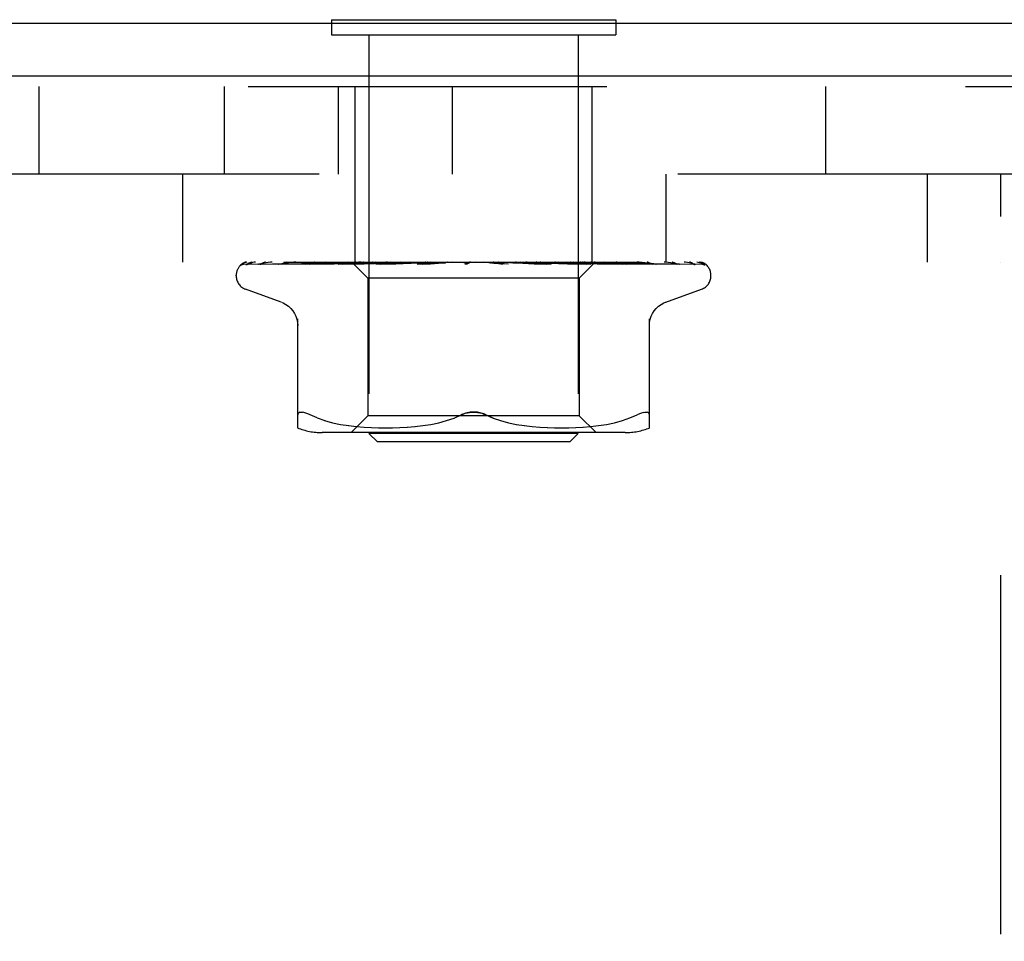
# Model space of a CAD drawing. Header units: inches. Extents: x 0 to 77.3, y 0 to 50.
# Tile 28 of 48: x 45.5 to 46.7, y 31 to 32.1. Entities that reach past the tile are written whole.
import ezdxf

# ---------------------------------------------------------------- set-up
doc = ezdxf.new("R2010")
doc.units = ezdxf.units.IN
doc.header["$LTSCALE"] = 4.25
doc.header["$MEASUREMENT"] = 0
doc.linetypes.add('HIDDEN', pattern=[0.2, 0.1, -0.1])
doc.layers.get('0').update_dxf_attribs({"linetype": 'CONTINUOUS'})
doc.layers.add('DEFAULT_2', color=8, linetype='HIDDEN')

msp = doc.modelspace()

# ---------------------------------------------------------------- linework, layer by layer
at = {"color": 7, "linetype": 'Continuous'}
for p, q in [((45.858762, 32.138092), (45.858762, 32.134092)), ((45.858762, 32.138092), (46.195762, 32.138092)), ((46.195762, 32.138092), (46.195762, 32.134092))]:
    msp.add_line(p, q, dxfattribs=at)
at = {"color": 3, "linetype": 'Continuous'}
for p, q in [((39.682262, 32.134092), (49.160262, 32.134092)), ((49.134262, 32.071092), (39.682262, 32.071092))]:
    msp.add_line(p, q, dxfattribs=at)
at = {"layer": 'DEFAULT_2', "color": 8, "linetype": 'HIDDEN'}
for p, q in [((45.858762, 32.134092), (45.858762, 32.120092)), ((46.195762, 32.134092), (46.195762, 32.120092)), ((45.858762, 32.120092), (46.195762, 32.120092)), ((45.903262, 32.120092), (45.903262, 31.648092)), ((46.151262, 32.120092), (46.151262, 31.648092)), ((42.360262, 32.059092), (46.694262, 32.059092)), ((45.512262, 31.955092), (45.512262, 32.059092)), ((45.732262, 31.955092), (45.732262, 32.059092)), ((45.867166, 31.955092), (45.867166, 32.059092)), ((45.886762, 31.851092), (45.886762, 32.059092)), ((46.002262, 31.955092), (46.002262, 32.059092)), ((46.167762, 31.851092), (46.167762, 32.059092)), ((46.444262, 32.059092), (46.444262, 31.955092)), ((46.694262, 31.955092), (42.360262, 31.955092)), ((45.682162, 31.955092), (45.682162, 31.851092)), ((46.254962, 31.955092), (46.254962, 31.851092)), ((46.564962, 31.955092), (46.564962, 31.851092)), ((46.652262, 30.205092), (46.652262, 31.955092)), ((42.402262, 31.851092), (46.652262, 31.851092)), ((45.754695, 31.848449), (45.82353, 31.849449)), ((45.759028, 31.848449), (45.804666, 31.849124)), ((45.76022, 31.848449), (45.827499, 31.84945)), ((45.773062, 31.848449), (45.794265, 31.84878)), ((45.775404, 31.848449), (45.817927, 31.849124)), ((45.794265, 31.84878), (45.857778, 31.849758)), ((45.796041, 31.848431), (45.796298, 31.84845)), ((45.796293, 31.848449), (45.835822, 31.849124)), ((45.7997, 31.848449), (45.838, 31.849124)), ((45.804666, 31.849124), (45.848201, 31.849758)), ((45.817927, 31.849124), (45.877522, 31.850051)), ((45.82353, 31.849449), (45.883797, 31.850306)), ((45.827499, 31.84945), (45.886444, 31.850306)), ((45.827882, 31.84845), (45.862143, 31.849124)), ((45.827919, 31.848453), (45.827886, 31.84845)), ((45.832233, 31.84845), (45.848204, 31.848781)), ((45.838, 31.849124), (45.874611, 31.849759)), ((45.852017, 31.851092), (45.846018, 31.850477)), ((45.848204, 31.848781), (45.880909, 31.84945)), ((45.857778, 31.849758), (45.894188, 31.850306)), ((45.866694, 31.84845), (45.88027, 31.848781)), ((45.866902, 31.848464), (45.866699, 31.848451)), ((45.874507, 31.849233), (45.866909, 31.848465)), ((45.868509, 31.850051), (45.886342, 31.850306)), ((45.871834, 31.848451), (45.897737, 31.849125)), ((45.883143, 31.85008), (45.874507, 31.849233)), ((45.874611, 31.849759), (45.906749, 31.850306)), ((45.88027, 31.848781), (45.920852, 31.849759)), ((45.883049, 31.851092), (45.883798, 31.850305)), ((45.883771, 31.850332), (45.902012, 31.832091)), ((45.883791, 31.850311), (45.883774, 31.850329)), ((45.883798, 31.850305), (45.883791, 31.850311)), ((45.886445, 31.850305), (45.886316, 31.850329)), ((45.886342, 31.850305), (45.886418, 31.850329)), ((45.894188, 31.850305), (45.893953, 31.850329)), ((45.893986, 31.850305), (45.894152, 31.850329)), ((45.897737, 31.849125), (45.922547, 31.84976)), ((45.901207, 31.851092), (45.903755, 31.850709)), ((45.903755, 31.850709), (45.906407, 31.850329)), ((45.906749, 31.850306), (45.906407, 31.850329)), ((45.906455, 31.850306), (45.906698, 31.850329)), ((45.908839, 31.850709), (45.906698, 31.850329)), ((45.911102, 31.851092), (45.908839, 31.850709)), ((45.911617, 31.84847), (45.911334, 31.848452)), ((45.911343, 31.848452), (45.967584, 31.850308)), ((45.924613, 31.849667), (45.911622, 31.84847)), ((45.916758, 31.851092), (45.923229, 31.850329)), ((45.917095, 31.848453), (45.935271, 31.849127)), ((45.920852, 31.849759), (45.94392, 31.850307)), ((45.922547, 31.84976), (45.944367, 31.850307)), ((45.923677, 31.850306), (45.923229, 31.850329)), ((45.923301, 31.850306), (45.9236, 31.850329)), ((45.929387, 31.851092), (45.9236, 31.850329)), ((45.933685, 31.850485), (45.924613, 31.849667)), ((45.940553, 31.851092), (45.933685, 31.850485)), ((45.935271, 31.849127), (45.952717, 31.849762)), ((45.936302, 31.851092), (45.943812, 31.850329)), ((45.944367, 31.850306), (45.943812, 31.850329)), ((45.94392, 31.850306), (45.94425, 31.850329)), ((45.95121, 31.851092), (45.94425, 31.850329)), ((45.952717, 31.849762), (45.968091, 31.850309)), ((45.959134, 31.851092), (45.96741, 31.850329)), ((45.960467, 31.848472), (45.960266, 31.848458)), ((45.960277, 31.848459), (45.993498, 31.850315)), ((45.960475, 31.848473), (45.990336, 31.851092)), ((45.966479, 31.848464), (45.976263, 31.849138)), ((45.968091, 31.850308), (45.96741, 31.850329)), ((45.967584, 31.850308), (45.967899, 31.850329)), ((45.975782, 31.851092), (45.967899, 31.850329)), ((45.976263, 31.849138), (45.98571, 31.849772)), ((45.984429, 31.851092), (45.993172, 31.850329)), ((45.98571, 31.849772), (45.994077, 31.850318)), ((45.993498, 31.850314), (45.993694, 31.850329)), ((46.002215, 31.851092), (45.993694, 31.850329)), ((46.011271, 31.851092), (46.020166, 31.850329)), ((46.029552, 31.851092), (46.020703, 31.850329)), ((46.021568, 31.849992), (46.021482, 31.849921)), ((46.021716, 31.850116), (46.021646, 31.850057)), ((46.023733, 31.851092), (46.023357, 31.850898)), ((46.068629, 31.848473), (46.038692, 31.851092)), ((46.046732, 31.850344), (46.051473, 31.849798)), ((46.056807, 31.851092), (46.047948, 31.850329)), ((46.051473, 31.849798), (46.056761, 31.849166)), ((46.056761, 31.849166), (46.062159, 31.848498)), ((46.065699, 31.851092), (46.073938, 31.850329)), ((46.073678, 31.850311), (46.085604, 31.849765)), ((46.074216, 31.85031), (46.073938, 31.850329)), ((46.074216, 31.85031), (46.11915, 31.848454)), ((46.082994, 31.851092), (46.074446, 31.850329)), ((46.085604, 31.849765), (46.099113, 31.84913)), ((46.090698, 31.850975), (46.08935, 31.851092)), ((46.09374, 31.85071), (46.090698, 31.850975)), ((46.091317, 31.851092), (46.098773, 31.850329)), ((46.097304, 31.850397), (46.09374, 31.85071)), ((46.101478, 31.850029), (46.097304, 31.850397)), ((46.098625, 31.850308), (46.098997, 31.850312)), ((46.098625, 31.850308), (46.117307, 31.849761)), ((46.099103, 31.850307), (46.098773, 31.850329)), ((46.098997, 31.850312), (46.099238, 31.850329)), ((46.099103, 31.850307), (46.16614, 31.848451)), ((46.099113, 31.84913), (46.113158, 31.848456)), ((46.107167, 31.851092), (46.099238, 31.850329)), ((46.112116, 31.849081), (46.101478, 31.850029)), ((46.118862, 31.848473), (46.112116, 31.849081)), ((46.11462, 31.851092), (46.121023, 31.850329)), ((46.117307, 31.849761), (46.138531, 31.849126)), ((46.119155, 31.848454), (46.11889, 31.848471)), ((46.120928, 31.850306), (46.121429, 31.850329)), ((46.120929, 31.850307), (46.145689, 31.849759)), ((46.121342, 31.850307), (46.121023, 31.850329)), ((46.121342, 31.850307), (46.147259, 31.849759)), ((46.128452, 31.851092), (46.121429, 31.850329)), ((46.134766, 31.851092), (46.139884, 31.850329)), ((46.144532, 31.850484), (46.137802, 31.851092)), ((46.138531, 31.849126), (46.160671, 31.848451)), ((46.139822, 31.850306), (46.140217, 31.850329)), ((46.139822, 31.850306), (46.186434, 31.84945)), ((46.140158, 31.850306), (46.139884, 31.850329)), ((46.146079, 31.851092), (46.140217, 31.850329)), ((46.153351, 31.849666), (46.144532, 31.850484)), ((46.145689, 31.849759), (46.173859, 31.849125)), ((46.171513, 31.851092), (46.152512, 31.832091)), ((46.165879, 31.848468), (46.153351, 31.849666)), ((46.154633, 31.850305), (46.154922, 31.850329)), ((46.154633, 31.850306), (46.207637, 31.84945)), ((46.154882, 31.850305), (46.154675, 31.850329)), ((46.154882, 31.850306), (46.209012, 31.84945)), ((46.164831, 31.850305), (46.165013, 31.850329)), ((46.164831, 31.850306), (46.201743, 31.849758)), ((46.164984, 31.850305), (46.164861, 31.850329)), ((46.164984, 31.850306), (46.202328, 31.849758)), ((46.166139, 31.848451), (46.165885, 31.848467)), ((46.17005, 31.850305), (46.170125, 31.850329)), ((46.17005, 31.850306), (46.230213, 31.849449)), ((46.170101, 31.850305), (46.170074, 31.850329)), ((46.173859, 31.849125), (46.20329, 31.84845)), ((46.207914, 31.84846), (46.200763, 31.849229)), ((46.202328, 31.849758), (46.244962, 31.849124)), ((46.206354, 31.849124), (46.243417, 31.84845)), ((46.207637, 31.84945), (46.268063, 31.848449)), ((46.208052, 31.848451), (46.207922, 31.84846)), ((46.229928, 31.84945), (46.298893, 31.848449)), ((46.239523, 31.84845), (46.239577, 31.848448)), ((46.243412, 31.84845), (46.243438, 31.848449)), ((46.243438, 31.848449), (46.243506, 31.848444)), ((46.244962, 31.849124), (46.289667, 31.848449)), ((46.288819, 31.848462), (46.287614, 31.849132)), ((46.301163, 31.847663), (46.300499, 31.848149)), ((45.746012, 31.834596), (45.746012, 31.835426)), ((46.308512, 31.834596), (46.308512, 31.835426)), ((45.902012, 31.832091), (45.902012, 31.669068)), ((46.152512, 31.832091), (45.902012, 31.832091)), ((46.152512, 31.832091), (46.152512, 31.669068)), ((45.79927, 31.803541), (45.756978, 31.818934)), ((46.255254, 31.803541), (46.297545, 31.818934)), ((45.818928, 31.654584), (45.818928, 31.783807)), ((46.235595, 31.654584), (46.235595, 31.783807)), ((45.841974, 31.666398), (45.833512, 31.670003)), ((46.004077, 31.666356), (46.012678, 31.670003)), ((46.050447, 31.666356), (46.041845, 31.670003)), ((46.21255, 31.666398), (46.221012, 31.670003)), ((45.841944, 31.666408), (45.850834, 31.663332)), ((45.850786, 31.663347), (45.860191, 31.660823)), ((45.860139, 31.660836), (45.869747, 31.658821)), ((45.869696, 31.65883), (45.879283, 31.65731)), ((45.902012, 31.669068), (45.882012, 31.649068)), ((46.152512, 31.669068), (45.902012, 31.669068)), ((45.967079, 31.657331), (45.976624, 31.658854)), ((45.976504, 31.658832), (45.986005, 31.660818)), ((45.985921, 31.660798), (45.995228, 31.663293)), ((45.99518, 31.663279), (46.004098, 31.666364)), ((46.059295, 31.663293), (46.068602, 31.660798)), ((46.068519, 31.660818), (46.07802, 31.658832)), ((46.077899, 31.658854), (46.087444, 31.657331)), ((46.152512, 31.669068), (46.172512, 31.649068)), ((46.17524, 31.65731), (46.184828, 31.65883)), ((46.184777, 31.658821), (46.194384, 31.660836)), ((46.194332, 31.660823), (46.203738, 31.663347)), ((46.20369, 31.663332), (46.212579, 31.666408)), ((46.206854, 31.649068), (45.847669, 31.649068)), ((45.879233, 31.657317), (45.888652, 31.656206)), ((45.888597, 31.656211), (45.897579, 31.655441)), ((45.897497, 31.655447), (45.90623, 31.654958)), ((45.913262, 31.638092), (45.903262, 31.648092)), ((46.151262, 31.648092), (45.903262, 31.648092)), ((45.906115, 31.654963), (45.914611, 31.654672)), ((45.914467, 31.654675), (45.922922, 31.654589)), ((45.922752, 31.654589), (45.931348, 31.654669)), ((45.931159, 31.654665), (45.939936, 31.654957)), ((45.939737, 31.654948), (45.948822, 31.65546)), ((45.948627, 31.655446), (45.95792, 31.656244)), ((45.957739, 31.656226), (45.967233, 31.657352)), ((46.08729, 31.657352), (46.096784, 31.656226)), ((46.096604, 31.656244), (46.105897, 31.655446)), ((46.105701, 31.65546), (46.114786, 31.654948)), ((46.114588, 31.654957), (46.123364, 31.654665)), ((46.123175, 31.654669), (46.131771, 31.654589)), ((46.131601, 31.654589), (46.140057, 31.654675)), ((46.139912, 31.654672), (46.148409, 31.654963)), ((46.141262, 31.638092), (46.151262, 31.648092)), ((46.148294, 31.654958), (46.157026, 31.655447)), ((46.156944, 31.655441), (46.165927, 31.656211)), ((46.165871, 31.656206), (46.17529, 31.657317)), ((46.141262, 31.638092), (45.913262, 31.638092))]:
    msp.add_line(p, q, dxfattribs=at)
for points in [[(45.75872, 31.851092), (45.757199, 31.850636), (45.755889, 31.850165), (45.754655, 31.849639), (45.753475, 31.849043), (45.752326, 31.848339), (45.751199, 31.847472), (45.750354, 31.846647)], [(45.750802, 31.847043), (45.750537, 31.846784), (45.750525, 31.846773), (45.750547, 31.846794), (45.750611, 31.846852), (45.750734, 31.846961), (45.750897, 31.847095), (45.751087, 31.847241), (45.751302, 31.847391), (45.75153, 31.847537), (45.751775, 31.847679), (45.752036, 31.847815), (45.752312, 31.847941), (45.752601, 31.848057), (45.752903, 31.848161), (45.753215, 31.848251), (45.753537, 31.848325), (45.753866, 31.848383), (45.754202, 31.848423), (45.754543, 31.848446), (45.754698, 31.84845)], [(45.757222, 31.851092), (45.756885, 31.850967), (45.756462, 31.850799), (45.75605, 31.850621), (45.755649, 31.850436), (45.75526, 31.850245), (45.754884, 31.850048), (45.754521, 31.849847), (45.754171, 31.849643), (45.753834, 31.849437), (45.753511, 31.849229), (45.753202, 31.849021), (45.752905, 31.848813), (45.752623, 31.848606), (45.752355, 31.848402), (45.752102, 31.848202), (45.751865, 31.848007), (45.751643, 31.847818), (45.751438, 31.847637), (45.751249, 31.847467), (45.751077, 31.847307), (45.750926, 31.847163), (45.750802, 31.847043)], [(45.769016, 31.851092), (45.767367, 31.850777), (45.765415, 31.850367), (45.763546, 31.849936), (45.761758, 31.849486), (45.760049, 31.849015), (45.758422, 31.848522), (45.757318, 31.848158)], [(45.757327, 31.848162), (45.757383, 31.848181), (45.757875, 31.848316), (45.758454, 31.848413), (45.759032, 31.84845)], [(45.758187, 31.848021), (45.758158, 31.848004), (45.758153, 31.848), (45.758272, 31.848056), (45.758514, 31.848152), (45.758873, 31.848265), (45.759325, 31.848366), (45.759847, 31.848432), (45.760222, 31.84845)], [(45.758531, 31.848231), (45.758284, 31.848079), (45.758187, 31.848021)], [(45.764161, 31.851092), (45.763504, 31.850851), (45.762788, 31.850558), (45.762106, 31.850249), (45.761461, 31.849932), (45.760853, 31.849612), (45.760286, 31.849296), (45.759764, 31.84899), (45.759288, 31.848702), (45.758531, 31.848231)], [(45.788459, 31.851092), (45.786629, 31.850833), (45.784011, 31.850439), (45.781437, 31.850028), (45.778912, 31.849602), (45.776436, 31.849161), (45.774016, 31.848706), (45.772334, 31.848374)], [(45.772334, 31.848375), (45.772605, 31.848419), (45.773068, 31.84845)], [(45.774525, 31.848335), (45.774495, 31.848324), (45.774548, 31.84834), (45.774737, 31.848384), (45.775059, 31.848431), (45.775402, 31.84845)], [(45.775559, 31.848834), (45.775142, 31.848623), (45.774807, 31.84846), (45.774582, 31.848359), (45.774525, 31.848335)], [(45.780533, 31.851092), (45.779903, 31.850866), (45.779173, 31.850576), (45.778472, 31.850274), (45.777805, 31.849966), (45.777175, 31.849659), (45.776585, 31.849362), (45.775559, 31.848834)], [(45.816451, 31.851092), (45.814396, 31.850854), (45.811167, 31.850465), (45.807937, 31.85006), (45.804715, 31.84964), (45.801503, 31.849206), (45.798306, 31.848757), (45.79605, 31.848431)], [(45.799839, 31.848547), (45.79971, 31.848502), (45.799525, 31.848445), (45.79947, 31.848433), (45.799555, 31.848443), (45.799698, 31.84845)], [(45.801585, 31.849308), (45.800993, 31.849034), (45.800461, 31.848797), (45.800026, 31.848617), (45.799839, 31.848547)], [(45.80575, 31.851092), (45.805515, 31.851009), (45.804612, 31.850665), (45.803758, 31.850307), (45.80297, 31.849954), (45.801585, 31.849308)], [(45.846018, 31.850477), (45.842235, 31.850074), (45.838417, 31.849656), (45.834568, 31.849224), (45.827928, 31.848454)], [(45.835261, 31.849541), (45.834581, 31.849238), (45.833953, 31.848973), (45.833384, 31.848754), (45.832908, 31.848595), (45.832547, 31.8485), (45.83232, 31.848459), (45.832232, 31.848451), (45.83223, 31.84845)], [(45.838896, 31.851092), (45.838364, 31.850893), (45.837532, 31.850555), (45.836735, 31.850208), (45.835261, 31.849541)], [(45.835822, 31.849124), (45.891044, 31.850051), (45.906455, 31.850306)], [(45.862143, 31.849124), (45.909964, 31.850051), (45.9233, 31.850306)], [(45.876943, 31.850307), (45.875353, 31.849571), (45.874593, 31.849237), (45.873865, 31.848946), (45.873201, 31.848718), (45.872621, 31.848561), (45.872155, 31.848478), (45.871832, 31.848451)], [(45.878764, 31.851092), (45.87861, 31.851032), (45.877764, 31.850677), (45.876943, 31.850307)], [(45.880909, 31.84945), (45.910826, 31.850052), (45.923677, 31.850306)], [(45.893886, 31.851092), (45.891465, 31.850869), (45.883143, 31.85008)], [(45.883301, 31.851092), (45.883369, 31.8509), (45.883471, 31.850709), (45.883606, 31.850519), (45.883774, 31.850329)], [(45.884171, 31.851092), (45.884659, 31.8509), (45.885179, 31.850709), (45.885732, 31.850519), (45.886316, 31.850329)], [(45.885024, 31.851092), (45.885387, 31.850819), (45.8857, 31.850603), (45.885963, 31.850444), (45.886173, 31.850344), (45.886324, 31.850306), (45.886342, 31.850305)], [(45.886287, 31.851092), (45.886437, 31.850819), (45.886529, 31.850603), (45.886562, 31.850444), (45.886538, 31.850344), (45.886445, 31.850305)], [(45.887634, 31.851092), (45.88728, 31.8509), (45.886959, 31.850709), (45.886672, 31.850519), (45.886418, 31.850329)], [(45.890212, 31.851092), (45.891103, 31.8509), (45.892023, 31.850709), (45.892973, 31.850519), (45.893952, 31.850329)], [(45.892139, 31.851092), (45.892591, 31.850819), (45.892999, 31.850603), (45.893366, 31.850444), (45.893684, 31.850344), (45.893945, 31.850306), (45.893986, 31.850305)], [(45.897014, 31.851092), (45.89625, 31.8509), (45.895518, 31.850709), (45.894819, 31.850519), (45.894152, 31.850329)], [(45.89462, 31.851092), (45.894653, 31.850819), (45.894628, 31.850603), (45.894542, 31.850444), (45.894399, 31.850344), (45.894188, 31.850305)], [(45.904138, 31.851092), (45.904663, 31.850819), (45.905151, 31.850603), (45.905608, 31.850444), (45.906022, 31.850344), (45.906384, 31.850306), (45.906455, 31.850306)], [(45.907747, 31.851092), (45.907662, 31.850819), (45.90752, 31.850603), (45.907318, 31.850444), (45.907063, 31.850344), (45.906749, 31.850306)], [(45.922579, 31.850471), (45.921227, 31.849791), (45.920529, 31.849457), (45.919813, 31.849144), (45.919097, 31.848873), (45.918391, 31.848657), (45.917744, 31.84852), (45.917193, 31.848459), (45.917084, 31.848453)], [(45.920587, 31.851092), (45.921165, 31.850819), (45.921717, 31.850603), (45.922247, 31.850444), (45.922742, 31.850344), (45.923192, 31.850306), (45.923301, 31.850306)], [(45.92389, 31.851092), (45.923248, 31.850798), (45.922579, 31.850471)], [(45.925193, 31.851092), (45.924994, 31.850819), (45.92474, 31.850603), (45.924429, 31.850444), (45.92407, 31.850344), (45.923677, 31.850306)], [(45.940892, 31.851092), (45.941502, 31.850819), (45.942097, 31.850603), (45.942681, 31.850444), (45.94324, 31.850344), (45.943761, 31.850306), (45.94392, 31.850306)], [(45.946329, 31.851092), (45.946022, 31.850819), (45.945666, 31.850603), (45.945257, 31.850444), (45.944808, 31.850344), (45.944367, 31.850306)], [(45.964318, 31.851092), (45.964939, 31.850819), (45.965555, 31.850603), (45.966172, 31.850444), (45.966775, 31.850344), (45.967348, 31.850306), (45.967584, 31.850308)], [(45.970829, 31.850076), (45.970313, 31.849778), (45.969766, 31.849484), (45.969177, 31.849199), (45.968552, 31.848941), (45.967888, 31.84872), (45.967222, 31.848561), (45.966586, 31.848473), (45.966439, 31.848462)], [(45.97039, 31.851092), (45.969986, 31.850819), (45.96954, 31.850603), (45.969049, 31.850444), (45.968525, 31.850344), (45.968091, 31.850308)], [(45.97259, 31.851092), (45.972331, 31.850953), (45.971823, 31.850665), (45.970829, 31.850076)], [(45.990019, 31.851092), (45.990628, 31.850819), (45.991244, 31.850603), (45.991871, 31.850444), (45.992495, 31.850344), (45.993101, 31.850306), (45.993498, 31.850314)], [(45.994077, 31.850317), (45.993776, 31.850306), (45.993172, 31.850329)], [(45.996506, 31.851092), (45.99602, 31.850819), (45.995501, 31.850603), (45.994945, 31.850444), (45.994366, 31.850344), (45.994077, 31.850317)], [(46.020971, 31.849545), (46.020638, 31.849336), (46.02023, 31.849114), (46.019763, 31.848904), (46.019242, 31.84872), (46.018671, 31.848575), (46.018075, 31.848482), (46.017483, 31.848449), (46.016897, 31.848473)], [(46.017066, 31.851092), (46.017641, 31.850819), (46.018234, 31.850603), (46.018849, 31.850444), (46.019473, 31.850344), (46.020088, 31.850306), (46.020703, 31.850329)], [(46.023357, 31.850898), (46.023183, 31.850819), (46.02261, 31.850603), (46.022009, 31.850444), (46.021395, 31.850344), (46.020782, 31.850306), (46.020166, 31.850329)], [(46.021385, 31.849845), (46.021279, 31.849764), (46.021161, 31.849677), (46.021029, 31.849584), (46.020971, 31.849545)], [(46.020982, 31.849553), (46.021277, 31.849747), (46.021667, 31.84999), (46.022073, 31.850229), (46.022499, 31.850465), (46.022946, 31.850697), (46.023357, 31.850898)], [(46.021961, 31.85033), (46.021923, 31.8503), (46.02184, 31.850227), (46.021707, 31.85011), (46.021523, 31.849955), (46.021283, 31.849767), (46.020982, 31.849553)], [(46.022046, 31.850413), (46.021922, 31.8503), (46.021878, 31.850259), (46.02183, 31.850216)], [(46.022922, 31.851092), (46.022673, 31.850923), (46.022473, 31.850774), (46.022307, 31.850641), (46.022188, 31.850539), (46.022102, 31.850463), (46.022046, 31.850413)], [(46.044482, 31.851092), (46.045002, 31.850819), (46.04555, 31.850603), (46.046132, 31.850444), (46.046732, 31.850344)], [(46.046732, 31.850344), (46.047335, 31.850306), (46.047948, 31.850329)], [(46.051089, 31.851092), (46.050494, 31.850819), (46.049887, 31.850603), (46.049263, 31.850444), (46.048636, 31.850344), (46.048023, 31.850306), (46.047416, 31.850329)], [(46.062245, 31.848489), (46.061819, 31.84855), (46.061156, 31.848705), (46.060517, 31.848919), (46.059937, 31.849166), (46.059414, 31.849433), (46.058948, 31.849704), (46.058527, 31.849972), (46.058133, 31.850237), (46.057759, 31.850493), (46.05739, 31.850742), (46.057004, 31.85099), (46.056835, 31.851092)], [(46.071275, 31.851092), (46.071722, 31.850819), (46.072206, 31.850603), (46.072732, 31.850444), (46.073286, 31.850344), (46.073678, 31.850311)], [(46.073678, 31.850311), (46.073856, 31.850306), (46.074446, 31.850329)], [(46.077583, 31.851092), (46.076965, 31.850819), (46.076346, 31.850603), (46.075721, 31.850444), (46.075105, 31.850344), (46.074513, 31.850306), (46.074216, 31.85031)], [(46.096478, 31.851092), (46.096806, 31.850838), (46.097173, 31.850632), (46.097582, 31.850474), (46.098025, 31.850367), (46.098496, 31.850313), (46.098625, 31.850308)], [(46.102258, 31.851092), (46.101639, 31.850819), (46.101031, 31.850603), (46.100428, 31.850444), (46.099845, 31.850344), (46.099295, 31.850306), (46.099103, 31.850307)], [(46.113176, 31.848456), (46.112576, 31.848515), (46.111904, 31.84865), (46.1112, 31.84886), (46.110512, 31.849121), (46.109841, 31.849419), (46.109203, 31.849736), (46.10859, 31.85006), (46.107992, 31.850383), (46.107399, 31.8507), (46.106793, 31.851007), (46.106616, 31.851092)], [(46.119179, 31.851092), (46.119433, 31.850819), (46.119739, 31.850603), (46.1201, 31.850444), (46.120507, 31.850344), (46.120928, 31.850306)], [(46.124223, 31.851092), (46.123622, 31.850818), (46.123046, 31.850601), (46.122494, 31.850443), (46.12197, 31.850345), (46.121481, 31.850307), (46.121342, 31.850307)], [(46.138557, 31.851092), (46.1387, 31.850819), (46.138899, 31.850603), (46.139156, 31.850444), (46.139465, 31.850344), (46.139822, 31.850306)], [(46.142684, 31.851092), (46.14213, 31.850819), (46.141607, 31.850603), (46.141112, 31.850444), (46.140655, 31.850344), (46.140247, 31.850306), (46.140158, 31.850306)], [(46.140159, 31.850306), (46.18829, 31.84945), (46.206354, 31.849124)], [(46.147259, 31.849759), (46.192822, 31.848781), (46.208057, 31.84845)], [(46.151026, 31.851092), (46.151986, 31.8509), (46.152914, 31.850709), (46.153811, 31.850519), (46.154675, 31.850329)], [(46.156793, 31.849684), (46.155312, 31.850393), (46.154562, 31.850742), (46.153753, 31.851092)], [(46.153914, 31.851092), (46.153939, 31.850819), (46.154024, 31.850603), (46.154168, 31.850444), (46.154368, 31.850344), (46.154633, 31.850305)], [(46.156972, 31.851092), (46.156482, 31.850819), (46.156031, 31.850603), (46.155618, 31.850444), (46.15525, 31.850344), (46.154937, 31.850306), (46.154882, 31.850305)], [(46.159412, 31.851092), (46.158331, 31.8509), (46.157223, 31.850709), (46.156086, 31.850519), (46.154922, 31.850329)], [(46.16068, 31.848452), (46.160552, 31.848458), (46.160104, 31.848509), (46.159554, 31.848622), (46.158924, 31.848806), (46.158242, 31.849053), (46.157523, 31.849352), (46.156793, 31.849684)], [(46.162813, 31.851092), (46.163375, 31.8509), (46.163904, 31.850709), (46.164399, 31.850519), (46.164861, 31.850329)], [(46.164692, 31.851092), (46.1646, 31.850819), (46.164567, 31.850603), (46.164593, 31.850444), (46.164677, 31.850344), (46.164831, 31.850305)], [(46.166573, 31.851092), (46.166163, 31.850819), (46.165801, 31.850603), (46.165485, 31.850444), (46.165219, 31.850344), (46.165013, 31.850306), (46.164984, 31.850305)], [(46.167969, 31.851092), (46.167276, 31.8509), (46.166553, 31.850709), (46.165798, 31.850519), (46.165013, 31.850329)], [(46.169701, 31.851092), (46.169845, 31.8509), (46.169955, 31.850709), (46.170031, 31.850519), (46.170074, 31.850329)], [(46.170504, 31.851092), (46.170297, 31.850819), (46.170148, 31.850603), (46.170055, 31.850444), (46.17002, 31.850344), (46.170043, 31.850306), (46.17005, 31.850305)], [(46.171139, 31.851092), (46.170825, 31.850819), (46.170564, 31.850603), (46.170356, 31.850444), (46.170203, 31.850344), (46.170109, 31.850306), (46.170101, 31.850305)], [(46.17144, 31.851092), (46.171161, 31.8509), (46.170849, 31.850709), (46.170503, 31.850519), (46.170125, 31.850329)], [(46.200763, 31.849229), (46.196643, 31.84966), (46.192575, 31.850077), (46.188563, 31.85048), (46.182271, 31.851092)], [(46.186434, 31.84945), (46.222099, 31.84878), (46.23952, 31.84845)], [(46.198457, 31.850252), (46.197693, 31.85059), (46.196903, 31.850917), (46.196448, 31.851092)], [(46.203293, 31.848451), (46.203101, 31.848466), (46.202786, 31.848519), (46.202358, 31.848626), (46.201835, 31.848795), (46.201237, 31.84902), (46.200592, 31.849289), (46.199907, 31.849592), (46.198457, 31.850252)], [(46.201743, 31.849758), (46.266357, 31.84878), (46.287892, 31.848449)], [(46.209012, 31.84945), (46.250593, 31.84878), (46.27095, 31.848449)], [(46.243497, 31.848445), (46.240978, 31.84877), (46.237426, 31.849217), (46.23388, 31.849649), (46.230345, 31.850068), (46.226824, 31.850472), (46.223326, 31.85086), (46.221163, 31.851092)], [(46.239577, 31.848448), (46.239571, 31.848449), (46.239445, 31.848473), (46.239168, 31.848549), (46.238753, 31.848693), (46.238226, 31.848902), (46.237627, 31.849161), (46.236965, 31.84946), (46.236254, 31.849786), (46.235492, 31.850132), (46.234666, 31.850491), (46.233786, 31.850847), (46.233123, 31.851092)], [(46.271401, 31.84841), (46.269427, 31.848738), (46.266609, 31.849189), (46.263756, 31.849626), (46.260873, 31.850047), (46.25796, 31.850455), (46.255026, 31.850846), (46.253084, 31.851092)], [(46.265894, 31.849631), (46.265212, 31.849955), (46.264485, 31.850284), (46.263718, 31.85061), (46.262915, 31.850922), (46.262438, 31.851092)], [(46.268565, 31.848398), (46.268571, 31.848397), (46.268502, 31.848419), (46.268309, 31.848492), (46.267997, 31.848625), (46.267585, 31.848813), (46.267091, 31.84905), (46.265894, 31.849631)], [(46.268064, 31.84845), (46.268317, 31.848436), (46.268514, 31.848409), (46.268565, 31.848398)], [(46.270945, 31.84845), (46.271198, 31.848437), (46.271409, 31.84841)], [(46.290784, 31.848306), (46.289398, 31.848646), (46.287382, 31.849113), (46.285294, 31.849563), (46.283139, 31.849996), (46.280917, 31.850413), (46.27863, 31.850812), (46.276902, 31.851092)], [(46.287614, 31.849132), (46.287117, 31.849401), (46.286586, 31.84968), (46.286023, 31.849962), (46.28543, 31.850244), (46.284811, 31.850519), (46.284164, 31.850784), (46.283493, 31.851034), (46.283326, 31.851092)], [(46.287892, 31.84845), (46.288335, 31.848424), (46.288782, 31.848356), (46.289097, 31.848278), (46.289219, 31.848238)], [(46.289219, 31.848238), (46.289274, 31.848218), (46.289322, 31.848199), (46.289255, 31.848231), (46.289082, 31.84832), (46.288819, 31.848462)], [(46.289662, 31.84845), (46.290099, 31.848425), (46.290581, 31.848353), (46.290789, 31.848306)], [(46.301613, 31.847762), (46.300737, 31.848206), (46.299439, 31.848785), (46.298064, 31.849318), (46.296611, 31.849812), (46.295073, 31.850276), (46.293441, 31.850712), (46.291818, 31.851092)], [(46.300499, 31.848149), (46.300153, 31.848396), (46.299758, 31.848669), (46.299322, 31.848957), (46.298845, 31.849257), (46.298333, 31.849562), (46.297785, 31.849868), (46.297203, 31.850171), (46.296589, 31.850464), (46.295943, 31.850745), (46.295268, 31.851008), (46.295035, 31.851092)], [(46.299451, 31.850257), (46.299316, 31.850326), (46.298444, 31.850722), (46.297475, 31.851092)], [(46.298292, 31.84845), (46.298722, 31.848429), (46.299318, 31.848348), (46.299868, 31.848219), (46.300345, 31.848059), (46.300729, 31.847895), (46.301008, 31.847751), (46.301166, 31.847658), (46.301198, 31.847638)], [(46.298889, 31.84845), (46.29952, 31.848409), (46.300126, 31.848307), (46.300687, 31.848154), (46.30119, 31.847965), (46.301622, 31.847757)], [(46.301198, 31.847638), (46.301215, 31.847626), (46.301163, 31.847663)], [(45.799737, 31.803371), (45.801655, 31.802594), (45.804915, 31.800884), (45.807951, 31.798763), (45.810713, 31.79625), (45.813147, 31.793393), (45.815193, 31.79024), (45.816818, 31.786852), (45.817991, 31.783298), (45.818695, 31.779634), (45.818928, 31.775963)], [(46.235595, 31.775963), (46.235828, 31.779634), (46.236532, 31.783298), (46.237706, 31.786852), (46.23933, 31.79024), (46.241377, 31.793393), (46.24381, 31.79625), (46.246572, 31.798763), (46.249609, 31.800884), (46.252868, 31.802594), (46.254786, 31.803371)], [(45.821526, 31.67331), (45.820456, 31.672914), (45.819642, 31.672238), (45.819115, 31.671266), (45.818928, 31.670003)], [(45.821526, 31.67331), (45.822836, 31.673444), (45.82439, 31.67331)], [(45.833512, 31.670003), (45.830753, 31.671266), (45.828314, 31.672238), (45.826209, 31.672914), (45.82439, 31.67331)], [(46.012678, 31.670003), (46.015054, 31.67105), (46.017489, 31.671911), (46.019965, 31.672587), (46.022441, 31.67307), (46.024878, 31.673354), (46.027262, 31.673441)], [(46.027262, 31.673441), (46.025353, 31.673383), (46.023432, 31.673207), (46.021496, 31.672908), (46.019585, 31.672499), (46.017729, 31.671984), (46.015948, 31.671386), (46.014266, 31.670728), (46.012678, 31.670003)], [(46.027262, 31.673441), (46.029648, 31.673354), (46.032087, 31.67307), (46.034564, 31.672585), (46.037039, 31.671909), (46.039472, 31.671049), (46.041845, 31.670003)], [(46.041845, 31.670003), (46.040589, 31.670583), (46.039264, 31.671125), (46.037868, 31.671636), (46.036414, 31.6721), (46.034916, 31.672504), (46.033385, 31.672842), (46.03183, 31.673106), (46.030277, 31.673296), (46.028755, 31.673407), (46.027262, 31.673441)], [(46.041845, 31.670003), (46.050426, 31.666364), (46.059343, 31.663279)], [(46.228315, 31.672914), (46.22621, 31.672238), (46.22377, 31.671266), (46.221012, 31.670003)], [(46.228315, 31.672914), (46.230133, 31.67331), (46.231688, 31.673444), (46.232997, 31.67331)], [(46.235595, 31.670003), (46.235409, 31.671266), (46.234881, 31.672238), (46.234068, 31.672914), (46.232997, 31.67331)]]:
    msp.add_lwpolyline(points, dxfattribs=at)
for centre, radius, start, end in [((45.762678, 31.835426), 0.016667, 137.764659, 180), ((46.291845, 31.835426), 0.016667, 0, 62.851231), ((45.762678, 31.834596), 0.016667, 180, 250), ((46.291845, 31.834596), 0.016667, 290, 360), ((45.847669, 31.726646), 0.077578, 247.923935, 270), ((46.206854, 31.726646), 0.077578, 270, 292.076065)]:
    msp.add_arc(centre, radius, start, end, dxfattribs=at)

doc.saveas('drawing.dxf')
